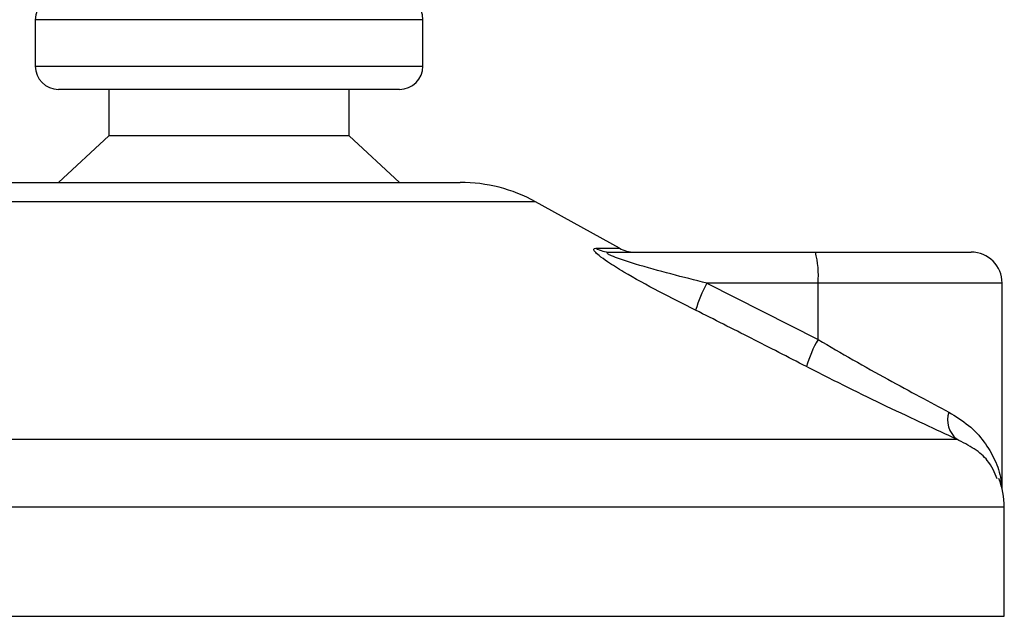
# Model space of a CAD drawing. Header units: millimetres. Extents: x 0 to 420, y 0 to 297.
# Tile 33 of 90: x 186.84 to 190.01, y 196.68 to 198.61. Entities that reach past the tile are written whole.
import ezdxf

# ---------------------------------------------------------------- set-up
doc = ezdxf.new("R2010")
doc.units = ezdxf.units.MM

msp = doc.modelspace()

# ---------------------------------------------------------------- linework, layer by layer
at = {"color": 7, "linetype": 'Continuous', "lineweight": 25}
for p, q in [((186.88943, 198.60829), (186.88943, 198.45829)), ((188.13943, 198.60829), (186.88943, 198.60829)), ((188.13943, 198.45829), (188.13943, 198.60829)), ((186.88943, 198.45829), (187.56862, 198.45829)), ((187.56862, 198.45829), (188.13943, 198.45829)), ((187.56212, 198.38329), (186.96443, 198.38329)), ((187.12693, 198.38329), (187.12693, 198.23329)), ((188.06443, 198.38329), (187.56212, 198.38329)), ((187.90193, 198.23329), (187.90193, 198.38329)), ((187.12693, 198.23329), (186.96443, 198.08329)), ((187.54803, 198.23329), (187.12693, 198.23329)), ((187.90193, 198.23329), (187.54803, 198.23329)), ((188.06443, 198.08329), (187.90193, 198.23329)), ((186.76865, 198.08329), (188.26022, 198.08329)), ((188.50247, 198.02069), (186.5264, 198.02069)), ((188.77307, 197.87081), (188.50247, 198.02069)), ((188.69785, 197.87081), (188.77307, 197.87081)), ((188.7434, 197.85829), (189.40515, 197.85829)), ((189.40515, 197.85829), (189.90746, 197.85829)), ((189.05528, 197.75829), (189.41382, 197.57661)), ((189.41382, 197.75829), (189.05528, 197.75829)), ((189.41382, 197.57661), (189.41382, 197.75829)), ((190.00746, 197.75829), (189.41382, 197.75829)), ((190.00746, 197.09458), (190.00746, 197.75829)), ((185.26216, 197.25467), (189.8609, 197.25467)), ((190.01443, 197.03597), (185.02385, 197.03597)), ((190.01443, 196.68329), (190.01443, 197.03597)), ((185.01443, 196.68329), (190.01443, 196.68329))]:
    msp.add_line(p, q, dxfattribs=at)
for centre, radius, start, end in [((186.96443, 198.60829), 0.075, 90, 180), ((188.06443, 198.60829), 0.075, 0, 90), ((186.96443, 198.45829), 0.075, 180, 270), ((188.06443, 198.45829), 0.075, 270, 0), ((188.26022, 197.58329), 0.5, 61.02029, 90), ((188.74355, 197.94797), 0.08968, 239.35943, 269.90333), ((188.82152, 197.95829), 0.1, 241.02029, 270), ((189.119, 197.7831), 0.29587, 355.18945, 14.72175), ((189.90746, 197.75829), 0.1, 0, 90), ((189.45146, 197.54246), 0.45116, 151.4197, 163.47164), ((189.7816, 197.36653), 0.42355, 150.26469, 163.17457), ((189.91315, 197.31742), 0.08165, 162.36927, 230.22023), ((189.76443, 197.03597), 0.25, 0, 21.63476)]:
    msp.add_arc(centre, radius, start, end, dxfattribs=at)
for points, knots in [([(189.01895, 197.67081), (188.9794, 197.69072), (188.90054, 197.73042), (188.80381, 197.78361), (188.73946, 197.82329), (188.70808, 197.84595), (188.69248, 197.86061), (188.68917, 197.8689), (188.69383, 197.87076), (188.69749, 197.87081), (188.69785, 197.87081)], [0, 0, 0, 0, 0.2791688, 0.5566156, 0.6991027, 0.7915598, 0.8614835, 0.9308082, 0.9932657, 1, 1, 1, 1]), ([(189.05528, 197.75829), (189.01667, 197.76794), (188.93955, 197.78722), (188.84487, 197.81344), (188.78071, 197.83359), (188.75164, 197.84445), (188.73996, 197.85018), (188.73521, 197.85334), (188.73341, 197.8555), (188.73453, 197.85741), (188.73802, 197.85812), (188.74162, 197.85828), (188.74299, 197.85829), (188.7434, 197.85829)], [0, 0, 0, 0, 0.3146462, 0.6284001, 0.7723587, 0.8532335, 0.8896162, 0.9040193, 0.9305029, 0.9491956, 0.9821808, 0.9946359, 1, 1, 1, 1]), ([(189.37619, 197.48913), (189.31706, 197.51959), (189.19831, 197.58076), (189.07891, 197.64071), (189.01895, 197.67081)], [0, 0, 0, 0, 0.497852, 1, 1, 1, 1]), ([(189.41382, 197.57661), (189.45156, 197.55447), (189.52803, 197.50962), (189.63879, 197.44792), (189.74477, 197.39039), (189.80482, 197.3584), (189.83533, 197.34215)], [0, 0, 0, 0, 0.2465936, 0.4996913, 0.7457356, 1, 1, 1, 1]), ([(189.8609, 197.25467), (189.82712, 197.27032), (189.75835, 197.30218), (189.6377, 197.35911), (189.50895, 197.42147), (189.42085, 197.46637), (189.37619, 197.48913)], [0, 0, 0, 0, 0.24635312, 0.50146761, 0.74726318, 1, 1, 1, 1]), ([(189.83533, 197.34215), (189.85754, 197.32839), (189.90258, 197.3005), (189.95126, 197.24717), (189.98496, 197.18813), (190.0035, 197.13935), (190.00338, 197.1103), (190.00335, 197.10311)], [0, 0, 0, 0, 0.2227209, 0.4517881, 0.6846122, 0.9219604, 1, 1, 1, 1]), ([(189.991, 197.12665), (189.98301, 197.14715), (189.96945, 197.18194), (189.91987, 197.22458), (189.88068, 197.24458), (189.8609, 197.25467)], [0, 0, 0, 0, 0.4154015, 0.7049893, 1, 1, 1, 1])]:
    msp.add_open_spline(points, degree=3, knots=knots, dxfattribs=at)

doc.saveas('drawing.dxf')
